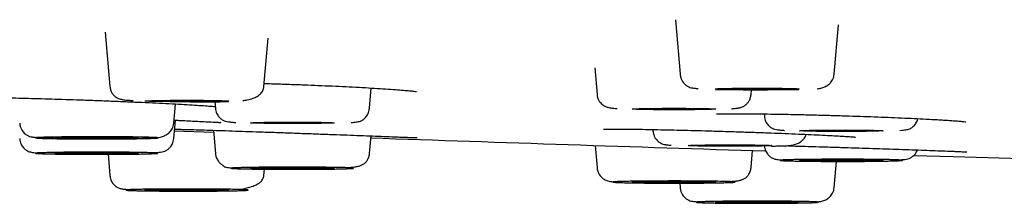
# Model space of a CAD drawing. Header units: millimetres. Extents: x 8 to 1918, y 12 to 2737.
# Tile 102 of 117: x 873.61 to 898.3, y 2654.74 to 2659.33. Entities that reach past the tile are written whole.
import ezdxf

# ---------------------------------------------------------------- set-up
doc = ezdxf.new("R2010")
doc.units = ezdxf.units.MM

msp = doc.modelspace()

# ---------------------------------------------------------------- linework, layer by layer
at = {"color": 7, "linetype": 'Continuous', "lineweight": 30}
for p, q in [((890.049, 2659.335), (890.169, 2657.968)), ((894.032, 2657.968), (894.141, 2659.206)), ((875.748, 2659.024), (875.867, 2657.664)), ((879.731, 2657.664), (879.837, 2658.874)), ((888.026, 2658.126), (888.084, 2657.463)), ((882.377, 2657.116), (882.422, 2657.625)), ((891.947, 2657.463), (891.958, 2657.583)), ((877.469, 2656.741), (877.511, 2657.224)), ((878.499, 2657.282), (878.513, 2657.116)), ((892.275, 2656.975), (892.28, 2656.919)), ((877.469, 2656.356), (877.509, 2656.818)), ((877.486, 2656.554), (878.466, 2656.518)), ((878.462, 2656.566), (878.513, 2655.981)), ((889.483, 2656.585), (889.486, 2656.549)), ((882.377, 2655.981), (882.416, 2656.425)), ((875.82, 2655.972), (875.867, 2655.434)), ((888.035, 2656.186), (888.084, 2655.634)), ((891.947, 2655.634), (891.985, 2656.06)), ((894.032, 2655.13), (894.09, 2655.787)), ((879.731, 2655.434), (879.745, 2655.592)), ((890.159, 2655.242), (890.169, 2655.13))]:
    msp.add_line(p, q, dxfattribs=at)
at = {"color": 7, "linetype": 'Continuous', "lineweight": 30, "flags": 128}
for points in [[(891.051, 2657.603), (891.058, 2657.605), (891.079, 2657.607), (891.114, 2657.609), (891.162, 2657.611), (891.223, 2657.613), (891.296, 2657.615), (891.38, 2657.616), (891.473, 2657.618), (891.576, 2657.619), (891.685, 2657.62), (891.799, 2657.62), (891.918, 2657.621), (892.039, 2657.621), (892.162, 2657.621), (892.283, 2657.621), (892.402, 2657.62), (892.516, 2657.62), (892.626, 2657.619), (892.728, 2657.618), (892.821, 2657.616), (892.905, 2657.615), (892.978, 2657.613), (893.039, 2657.611), (893.087, 2657.609), (893.122, 2657.607), (893.143, 2657.605), (893.151, 2657.603), (893.143, 2657.601), (893.122, 2657.599), (893.087, 2657.597), (893.039, 2657.595), (892.978, 2657.593), (892.905, 2657.591), (892.821, 2657.59), (892.728, 2657.588), (892.626, 2657.587), (892.516, 2657.586), (892.402, 2657.585), (892.283, 2657.585), (892.162, 2657.585), (892.039, 2657.585), (891.918, 2657.585), (891.799, 2657.585), (891.685, 2657.586), (891.576, 2657.587), (891.473, 2657.588), (891.38, 2657.59), (891.296, 2657.591), (891.223, 2657.593), (891.162, 2657.595), (891.114, 2657.597), (891.079, 2657.599), (891.058, 2657.601), (891.051, 2657.603)], [(876.749, 2657.299), (876.756, 2657.301), (876.777, 2657.303), (876.812, 2657.305), (876.86, 2657.307), (876.922, 2657.309), (876.994, 2657.311), (877.078, 2657.312), (877.172, 2657.313), (877.274, 2657.315), (877.383, 2657.316), (877.498, 2657.316), (877.616, 2657.317), (877.738, 2657.317), (877.86, 2657.317), (877.981, 2657.317), (878.1, 2657.316), (878.215, 2657.316), (878.324, 2657.315), (878.426, 2657.313), (878.519, 2657.312), (878.603, 2657.311), (878.676, 2657.309), (878.737, 2657.307), (878.785, 2657.305), (878.82, 2657.303), (878.842, 2657.301), (878.849, 2657.299), (878.842, 2657.297), (878.82, 2657.294), (878.785, 2657.292), (878.737, 2657.29), (878.676, 2657.289), (878.603, 2657.287), (878.519, 2657.285), (878.426, 2657.284), (878.324, 2657.283), (878.215, 2657.282), (878.1, 2657.281), (877.981, 2657.281), (877.86, 2657.28), (877.738, 2657.28), (877.616, 2657.281), (877.498, 2657.281), (877.383, 2657.282), (877.274, 2657.283), (877.172, 2657.284), (877.078, 2657.285), (876.994, 2657.287), (876.922, 2657.289), (876.86, 2657.29), (876.812, 2657.292), (876.777, 2657.294), (876.756, 2657.297), (876.749, 2657.299)], [(888.965, 2657.098), (888.973, 2657.1), (888.994, 2657.103), (889.029, 2657.105), (889.077, 2657.106), (889.138, 2657.108), (889.211, 2657.11), (889.295, 2657.112), (889.388, 2657.113), (889.49, 2657.114), (889.6, 2657.115), (889.714, 2657.116), (889.833, 2657.116), (889.954, 2657.117), (890.077, 2657.117), (890.198, 2657.116), (890.317, 2657.116), (890.431, 2657.115), (890.54, 2657.114), (890.642, 2657.113), (890.736, 2657.112), (890.82, 2657.11), (890.893, 2657.108), (890.954, 2657.106), (891.002, 2657.105), (891.037, 2657.103), (891.058, 2657.1), (891.065, 2657.098), (891.058, 2657.096), (891.037, 2657.094), (891.002, 2657.092), (890.954, 2657.09), (890.893, 2657.088), (890.82, 2657.086), (890.736, 2657.085), (890.642, 2657.084), (890.54, 2657.082), (890.431, 2657.081), (890.317, 2657.081), (890.198, 2657.08), (890.077, 2657.08), (889.954, 2657.08), (889.833, 2657.08), (889.714, 2657.081), (889.6, 2657.081), (889.49, 2657.082), (889.388, 2657.084), (889.295, 2657.085), (889.211, 2657.086), (889.138, 2657.088), (889.077, 2657.09), (889.029, 2657.092), (888.994, 2657.094), (888.973, 2657.096), (888.965, 2657.098)], [(879.395, 2656.751), (879.402, 2656.754), (879.424, 2656.756), (879.459, 2656.758), (879.507, 2656.76), (879.568, 2656.762), (879.641, 2656.763), (879.725, 2656.765), (879.818, 2656.766), (879.92, 2656.767), (880.029, 2656.768), (880.144, 2656.769), (880.263, 2656.769), (880.384, 2656.77), (880.506, 2656.77), (880.628, 2656.769), (880.746, 2656.769), (880.861, 2656.768), (880.97, 2656.767), (881.072, 2656.766), (881.166, 2656.765), (881.25, 2656.763), (881.323, 2656.762), (881.384, 2656.76), (881.432, 2656.758), (881.467, 2656.756), (881.488, 2656.754), (881.495, 2656.751), (881.488, 2656.749), (881.467, 2656.747), (881.432, 2656.745), (881.384, 2656.743), (881.323, 2656.741), (881.25, 2656.74), (881.166, 2656.738), (881.072, 2656.737), (880.97, 2656.736), (880.861, 2656.735), (880.746, 2656.734), (880.628, 2656.733), (880.506, 2656.733), (880.384, 2656.733), (880.263, 2656.733), (880.144, 2656.734), (880.029, 2656.735), (879.92, 2656.736), (879.818, 2656.737), (879.725, 2656.738), (879.641, 2656.74), (879.568, 2656.741), (879.507, 2656.743), (879.459, 2656.745), (879.424, 2656.747), (879.402, 2656.749), (879.395, 2656.751)], [(893.162, 2656.554), (893.169, 2656.556), (893.19, 2656.558), (893.225, 2656.56), (893.274, 2656.562), (893.335, 2656.564), (893.408, 2656.566), (893.491, 2656.567), (893.585, 2656.569), (893.687, 2656.57), (893.796, 2656.571), (893.911, 2656.572), (894.03, 2656.572), (894.151, 2656.572), (894.273, 2656.572), (894.394, 2656.572), (894.513, 2656.572), (894.628, 2656.571), (894.737, 2656.57), (894.839, 2656.569), (894.932, 2656.567), (895.016, 2656.566), (895.089, 2656.564), (895.15, 2656.562), (895.199, 2656.56), (895.234, 2656.558), (895.255, 2656.556), (895.262, 2656.554), (895.255, 2656.552), (895.234, 2656.55), (895.199, 2656.548), (895.15, 2656.546), (895.089, 2656.544), (895.016, 2656.542), (894.932, 2656.541), (894.839, 2656.539), (894.737, 2656.538), (894.628, 2656.537), (894.513, 2656.537), (894.394, 2656.536), (894.273, 2656.536), (894.151, 2656.536), (894.03, 2656.536), (893.911, 2656.537), (893.796, 2656.537), (893.687, 2656.538), (893.585, 2656.539), (893.491, 2656.541), (893.408, 2656.542), (893.335, 2656.544), (893.274, 2656.546), (893.225, 2656.548), (893.19, 2656.55), (893.169, 2656.552), (893.162, 2656.554)], [(874.487, 2656.376), (874.494, 2656.378), (874.515, 2656.38), (874.55, 2656.382), (874.599, 2656.384), (874.66, 2656.386), (874.733, 2656.388), (874.817, 2656.389), (874.91, 2656.391), (875.012, 2656.392), (875.121, 2656.393), (875.236, 2656.394), (875.355, 2656.394), (875.476, 2656.394), (875.598, 2656.394), (875.719, 2656.394), (875.838, 2656.394), (875.953, 2656.393), (876.062, 2656.392), (876.164, 2656.391), (876.258, 2656.389), (876.341, 2656.388), (876.414, 2656.386), (876.475, 2656.384), (876.524, 2656.382), (876.559, 2656.38), (876.58, 2656.378), (876.587, 2656.376), (876.58, 2656.374), (876.559, 2656.372), (876.524, 2656.37), (876.475, 2656.368), (876.414, 2656.366), (876.341, 2656.364), (876.258, 2656.363), (876.164, 2656.361), (876.062, 2656.36), (875.953, 2656.359), (875.838, 2656.359), (875.719, 2656.358), (875.598, 2656.358), (875.476, 2656.358), (875.355, 2656.358), (875.236, 2656.359), (875.121, 2656.359), (875.012, 2656.36), (874.91, 2656.361), (874.817, 2656.363), (874.733, 2656.364), (874.66, 2656.366), (874.599, 2656.368), (874.55, 2656.37), (874.515, 2656.372), (874.494, 2656.374), (874.487, 2656.376)], [(874.487, 2655.991), (874.494, 2655.993), (874.515, 2655.995), (874.55, 2655.997), (874.599, 2655.999), (874.66, 2656.001), (874.733, 2656.003), (874.817, 2656.005), (874.91, 2656.006), (875.012, 2656.007), (875.121, 2656.008), (875.236, 2656.009), (875.355, 2656.009), (875.476, 2656.009), (875.598, 2656.009), (875.719, 2656.009), (875.838, 2656.009), (875.953, 2656.008), (876.062, 2656.007), (876.164, 2656.006), (876.258, 2656.005), (876.341, 2656.003), (876.414, 2656.001), (876.475, 2655.999), (876.524, 2655.997), (876.559, 2655.995), (876.58, 2655.993), (876.587, 2655.991), (876.58, 2655.989), (876.559, 2655.987), (876.524, 2655.985), (876.475, 2655.983), (876.414, 2655.981), (876.341, 2655.979), (876.258, 2655.978), (876.164, 2655.977), (876.062, 2655.975), (875.953, 2655.974), (875.838, 2655.974), (875.719, 2655.973), (875.598, 2655.973), (875.476, 2655.973), (875.355, 2655.973), (875.236, 2655.974), (875.121, 2655.974), (875.012, 2655.975), (874.91, 2655.977), (874.817, 2655.978), (874.733, 2655.979), (874.66, 2655.981), (874.599, 2655.983), (874.55, 2655.985), (874.515, 2655.987), (874.494, 2655.989), (874.487, 2655.991)], [(890.368, 2656.184), (890.375, 2656.186), (890.396, 2656.188), (890.431, 2656.19), (890.479, 2656.192), (890.541, 2656.194), (890.613, 2656.195), (890.697, 2656.197), (890.791, 2656.198), (890.893, 2656.2), (891.002, 2656.201), (891.117, 2656.201), (891.235, 2656.202), (891.357, 2656.202), (891.479, 2656.202), (891.6, 2656.202), (891.719, 2656.201), (891.834, 2656.201), (891.943, 2656.2), (892.045, 2656.198), (892.138, 2656.197), (892.222, 2656.195), (892.295, 2656.194), (892.356, 2656.192), (892.404, 2656.19), (892.439, 2656.188), (892.461, 2656.186), (892.468, 2656.184), (892.461, 2656.182), (892.439, 2656.179), (892.404, 2656.177), (892.356, 2656.175), (892.295, 2656.174), (892.222, 2656.172), (892.138, 2656.17), (892.045, 2656.169), (891.943, 2656.168), (891.834, 2656.167), (891.719, 2656.166), (891.6, 2656.166), (891.479, 2656.165), (891.357, 2656.165), (891.235, 2656.166), (891.117, 2656.166), (891.002, 2656.167), (890.893, 2656.168), (890.791, 2656.169), (890.697, 2656.17), (890.613, 2656.172), (890.541, 2656.174), (890.479, 2656.175), (890.431, 2656.177), (890.396, 2656.179), (890.375, 2656.182), (890.368, 2656.184)], [(893.162, 2655.813), (893.169, 2655.815), (893.19, 2655.818), (893.225, 2655.82), (893.274, 2655.822), (893.335, 2655.823), (893.408, 2655.825), (893.491, 2655.827), (893.585, 2655.828), (893.687, 2655.829), (893.796, 2655.83), (893.911, 2655.831), (894.03, 2655.831), (894.151, 2655.832), (894.273, 2655.832), (894.394, 2655.831), (894.513, 2655.831), (894.628, 2655.83), (894.737, 2655.829), (894.839, 2655.828), (894.932, 2655.827), (895.016, 2655.825), (895.089, 2655.823), (895.15, 2655.822), (895.199, 2655.82), (895.234, 2655.818), (895.255, 2655.815), (895.262, 2655.813), (895.255, 2655.811), (895.234, 2655.809), (895.199, 2655.807), (895.15, 2655.805), (895.089, 2655.803), (895.016, 2655.802), (894.932, 2655.8), (894.839, 2655.799), (894.737, 2655.797), (894.628, 2655.796), (894.513, 2655.796), (894.394, 2655.795), (894.273, 2655.795), (894.151, 2655.795), (894.03, 2655.795), (893.911, 2655.796), (893.796, 2655.796), (893.687, 2655.797), (893.585, 2655.799), (893.491, 2655.8), (893.408, 2655.802), (893.335, 2655.803), (893.274, 2655.805), (893.225, 2655.807), (893.19, 2655.809), (893.169, 2655.811), (893.162, 2655.813)], [(896.031, 2655.936), (897.014, 2655.907), (900.475, 2655.808)], [(879.395, 2655.616), (879.402, 2655.618), (879.424, 2655.62), (879.459, 2655.622), (879.507, 2655.624), (879.568, 2655.626), (879.641, 2655.628), (879.725, 2655.629), (879.818, 2655.631), (879.92, 2655.632), (880.029, 2655.633), (880.144, 2655.633), (880.263, 2655.634), (880.384, 2655.634), (880.506, 2655.634), (880.628, 2655.634), (880.746, 2655.633), (880.861, 2655.633), (880.97, 2655.632), (881.072, 2655.631), (881.166, 2655.629), (881.25, 2655.628), (881.323, 2655.626), (881.384, 2655.624), (881.432, 2655.622), (881.467, 2655.62), (881.488, 2655.618), (881.495, 2655.616), (881.488, 2655.614), (881.467, 2655.612), (881.432, 2655.61), (881.384, 2655.608), (881.323, 2655.606), (881.25, 2655.604), (881.166, 2655.603), (881.072, 2655.601), (880.97, 2655.6), (880.861, 2655.599), (880.746, 2655.598), (880.628, 2655.598), (880.506, 2655.598), (880.384, 2655.598), (880.263, 2655.598), (880.144, 2655.598), (880.029, 2655.599), (879.92, 2655.6), (879.818, 2655.601), (879.725, 2655.603), (879.641, 2655.604), (879.568, 2655.606), (879.507, 2655.608), (879.459, 2655.61), (879.424, 2655.612), (879.402, 2655.614), (879.395, 2655.616)], [(888.965, 2655.269), (888.973, 2655.271), (888.994, 2655.273), (889.029, 2655.275), (889.077, 2655.277), (889.138, 2655.279), (889.211, 2655.281), (889.295, 2655.282), (889.388, 2655.284), (889.49, 2655.285), (889.6, 2655.286), (889.714, 2655.287), (889.833, 2655.287), (889.954, 2655.287), (890.077, 2655.287), (890.198, 2655.287), (890.317, 2655.287), (890.431, 2655.286), (890.54, 2655.285), (890.642, 2655.284), (890.736, 2655.282), (890.82, 2655.281), (890.893, 2655.279), (890.954, 2655.277), (891.002, 2655.275), (891.037, 2655.273), (891.058, 2655.271), (891.065, 2655.269), (891.058, 2655.267), (891.037, 2655.265), (891.002, 2655.263), (890.954, 2655.261), (890.893, 2655.259), (890.82, 2655.257), (890.736, 2655.256), (890.642, 2655.254), (890.54, 2655.253), (890.431, 2655.252), (890.317, 2655.252), (890.198, 2655.251), (890.077, 2655.251), (889.954, 2655.251), (889.833, 2655.251), (889.714, 2655.252), (889.6, 2655.252), (889.49, 2655.253), (889.388, 2655.254), (889.295, 2655.256), (889.211, 2655.257), (889.138, 2655.259), (889.077, 2655.261), (889.029, 2655.263), (888.994, 2655.265), (888.973, 2655.267), (888.965, 2655.269)], [(876.749, 2655.069), (876.756, 2655.071), (876.777, 2655.073), (876.812, 2655.075), (876.86, 2655.077), (876.922, 2655.079), (876.994, 2655.08), (877.078, 2655.082), (877.172, 2655.083), (877.274, 2655.085), (877.383, 2655.085), (877.498, 2655.086), (877.616, 2655.087), (877.738, 2655.087), (877.86, 2655.087), (877.981, 2655.087), (878.1, 2655.086), (878.215, 2655.085), (878.324, 2655.085), (878.426, 2655.083), (878.519, 2655.082), (878.603, 2655.08), (878.676, 2655.079), (878.737, 2655.077), (878.785, 2655.075), (878.82, 2655.073), (878.842, 2655.071), (878.849, 2655.069), (878.842, 2655.067), (878.82, 2655.064), (878.785, 2655.062), (878.737, 2655.06), (878.676, 2655.059), (878.603, 2655.057), (878.519, 2655.055), (878.426, 2655.054), (878.324, 2655.053), (878.215, 2655.052), (878.1, 2655.051), (877.981, 2655.051), (877.86, 2655.05), (877.738, 2655.05), (877.616, 2655.051), (877.498, 2655.051), (877.383, 2655.052), (877.274, 2655.053), (877.172, 2655.054), (877.078, 2655.055), (876.994, 2655.057), (876.922, 2655.059), (876.86, 2655.06), (876.812, 2655.062), (876.777, 2655.064), (876.756, 2655.067), (876.749, 2655.069)], [(891.051, 2654.764), (891.058, 2654.767), (891.079, 2654.769), (891.114, 2654.771), (891.162, 2654.773), (891.223, 2654.775), (891.296, 2654.776), (891.38, 2654.778), (891.473, 2654.779), (891.576, 2654.78), (891.685, 2654.781), (891.799, 2654.782), (891.918, 2654.783), (892.039, 2654.783), (892.162, 2654.783), (892.283, 2654.783), (892.402, 2654.782), (892.516, 2654.781), (892.626, 2654.78), (892.728, 2654.779), (892.821, 2654.778), (892.905, 2654.776), (892.978, 2654.775), (893.039, 2654.773), (893.087, 2654.771), (893.122, 2654.769), (893.143, 2654.767), (893.151, 2654.764), (893.143, 2654.762), (893.122, 2654.76), (893.087, 2654.758), (893.039, 2654.756), (892.978, 2654.754), (892.905, 2654.753), (892.821, 2654.751), (892.728, 2654.75), (892.626, 2654.749), (892.516, 2654.748), (892.402, 2654.747), (892.283, 2654.746), (892.162, 2654.746), (892.039, 2654.746), (891.918, 2654.746), (891.799, 2654.747), (891.685, 2654.748), (891.576, 2654.749), (891.473, 2654.75), (891.38, 2654.751), (891.296, 2654.753), (891.223, 2654.754), (891.162, 2654.756), (891.114, 2654.758), (891.079, 2654.76), (891.058, 2654.762), (891.051, 2654.764)]]:
    msp.add_lwpolyline(points, dxfattribs=at)
at = {"color": 7, "linetype": 'Continuous', "lineweight": 30}
msp.add_arc((973.418, 5260.454), 2605.667, 267.998471, 268.216258, dxfattribs=at)
for points, knots in [([(890.169, 2657.968), (890.173, 2657.941), (890.18, 2657.888), (890.209, 2657.82), (890.244, 2657.764), (890.294, 2657.708), (890.359, 2657.661), (890.426, 2657.634), (890.479, 2657.626), (890.55, 2657.615), (890.604, 2657.611), (890.622, 2657.61)], [0, 0, 0, 0, 0.080029, 0.153606, 0.221757, 0.285676, 0.406059, 0.528176, 0.708391, 0.901182, 1, 1, 1, 1]), ([(893.608, 2657.608), (893.646, 2657.613), (893.716, 2657.623), (893.823, 2657.663), (893.92, 2657.727), (893.986, 2657.81), (894.022, 2657.894), (894.029, 2657.943), (894.032, 2657.968)], [0, 0, 0, 0, 0.220449, 0.405131, 0.594896, 0.792415, 0.89492, 1, 1, 1, 1]), ([(879.737, 2657.739), (879.857, 2657.735), (880.098, 2657.728), (880.463, 2657.715), (880.826, 2657.702), (881.183, 2657.687), (881.535, 2657.671), (881.875, 2657.655), (882.201, 2657.638), (882.507, 2657.62), (882.787, 2657.602), (883.033, 2657.585), (883.235, 2657.569), (883.39, 2657.555), (883.493, 2657.545), (883.553, 2657.536), (883.555, 2657.537), (883.556, 2657.538)], [0, 0, 0, 0, 0.069616, 0.139511, 0.207893, 0.276705, 0.346322, 0.416854, 0.488271, 0.56048, 0.633363, 0.706303, 0.777569, 0.847065, 0.91482, 0.980792, 1, 1, 1, 1]), ([(875.867, 2657.664), (875.871, 2657.634), (875.881, 2657.575), (875.916, 2657.501), (875.959, 2657.444), (876.016, 2657.395), (876.09, 2657.358), (876.187, 2657.333), (876.299, 2657.321), (876.389, 2657.315), (876.443, 2657.312), (876.451, 2657.311)], [0, 0, 0, 0, 0.070005, 0.142076, 0.221638, 0.312183, 0.453255, 0.620039, 0.814472, 0.972167, 1, 1, 1, 1]), ([(879.198, 2657.31), (879.236, 2657.314), (879.33, 2657.326), (879.451, 2657.36), (879.563, 2657.412), (879.646, 2657.476), (879.71, 2657.559), (879.724, 2657.629), (879.731, 2657.664)], [0, 0, 0, 0, 0.141696, 0.350376, 0.509331, 0.670726, 0.834455, 1, 1, 1, 1]), ([(888.084, 2657.463), (888.088, 2657.436), (888.096, 2657.383), (888.127, 2657.315), (888.166, 2657.26), (888.223, 2657.204), (888.299, 2657.159), (888.389, 2657.131), (888.473, 2657.119), (888.554, 2657.112), (888.591, 2657.108)], [0, 0, 0, 0, 0.093181, 0.18164, 0.265613, 0.345462, 0.494843, 0.636194, 0.829353, 1, 1, 1, 1]), ([(891.057, 2657.591), (891.1, 2657.59), (891.195, 2657.588), (891.362, 2657.586), (891.55, 2657.584), (891.749, 2657.583), (891.953, 2657.582), (892.156, 2657.582), (892.356, 2657.583), (892.548, 2657.584), (892.731, 2657.585), (892.902, 2657.586), (893.04, 2657.588), (893.115, 2657.589), (893.142, 2657.59)], [0, 0, 0, 0, 0.073243, 0.160841, 0.252021, 0.344301, 0.435226, 0.524802, 0.613037, 0.699937, 0.785508, 0.869755, 0.952684, 1, 1, 1, 1]), ([(891.457, 2657.107), (891.459, 2657.107), (891.504, 2657.11), (891.57, 2657.117), (891.651, 2657.127), (891.725, 2657.149), (891.791, 2657.183), (891.848, 2657.232), (891.894, 2657.292), (891.932, 2657.37), (891.942, 2657.432), (891.947, 2657.463)], [0, 0, 0, 0, 0.008694, 0.197195, 0.370179, 0.521497, 0.654079, 0.744211, 0.829362, 0.913179, 1, 1, 1, 1]), ([(872.371, 2657.384), (872.371, 2657.384), (872.366, 2657.383), (872.379, 2657.384), (872.395, 2657.383), (872.447, 2657.384), (872.534, 2657.385), (872.643, 2657.385), (872.761, 2657.385), (872.927, 2657.384), (873.147, 2657.382), (873.427, 2657.377), (873.734, 2657.37), (874.061, 2657.362), (874.404, 2657.352), (874.756, 2657.341), (875.117, 2657.329), (875.483, 2657.316), (875.854, 2657.301), (876.224, 2657.286), (876.588, 2657.27), (876.941, 2657.254), (877.278, 2657.237), (877.592, 2657.22), (877.873, 2657.204), (878.114, 2657.19), (878.314, 2657.176), (878.44, 2657.167), (878.496, 2657.163), (878.509, 2657.161)], [0, 0, 0, 0, 0.0004179, 0.0151771, 0.0308565, 0.0649711, 0.1027988, 0.1300971, 0.1590566, 0.1894259, 0.2350235, 0.2803408, 0.3250714, 0.3692357, 0.4128605, 0.455949, 0.498636, 0.5415903, 0.584963, 0.6288383, 0.6732095, 0.718024, 0.7632093, 0.8086486, 0.8536766, 0.8981428, 0.942091, 0.985517, 1, 1, 1, 1]), ([(877.878, 2657.281), (877.914, 2657.28), (878.013, 2657.28), (878.172, 2657.28), (878.371, 2657.28), (878.578, 2657.282), (878.738, 2657.283), (878.821, 2657.286), (878.84, 2657.286)], [0, 0, 0, 0, 0.103375, 0.282249, 0.460255, 0.696335, 0.931172, 1, 1, 1, 1]), ([(878.513, 2657.116), (878.516, 2657.094), (878.522, 2657.051), (878.55, 2656.973), (878.601, 2656.895), (878.67, 2656.835), (878.739, 2656.8), (878.807, 2656.782), (878.88, 2656.774), (878.956, 2656.766), (879.012, 2656.763), (879.029, 2656.762)], [0, 0, 0, 0, 0.058018, 0.113499, 0.221492, 0.334263, 0.459416, 0.602644, 0.763764, 0.928768, 1, 1, 1, 1]), ([(881.917, 2656.759), (881.941, 2656.761), (881.991, 2656.765), (882.053, 2656.773), (882.104, 2656.782), (882.149, 2656.794), (882.211, 2656.825), (882.282, 2656.885), (882.336, 2656.964), (882.367, 2657.045), (882.374, 2657.092), (882.377, 2657.116)], [0, 0, 0, 0, 0.13115, 0.271685, 0.403573, 0.524665, 0.635806, 0.746171, 0.86477, 0.929941, 1, 1, 1, 1]), ([(891.083, 2656.976), (891.083, 2656.976), (891.085, 2656.974), (891.105, 2656.975), (891.134, 2656.975), (891.188, 2656.976), (891.283, 2656.978), (891.423, 2656.979), (891.575, 2656.979), (891.728, 2656.979), (891.932, 2656.979), (892.194, 2656.977), (892.518, 2656.972), (892.862, 2656.967), (893.221, 2656.959), (893.587, 2656.95), (893.955, 2656.94), (894.32, 2656.929), (894.681, 2656.917), (895.038, 2656.905), (895.386, 2656.891), (895.724, 2656.877), (896.044, 2656.862), (896.344, 2656.847), (896.587, 2656.834), (896.778, 2656.822), (896.922, 2656.813), (897.063, 2656.803), (897.191, 2656.793), (897.282, 2656.785), (897.335, 2656.778), (897.333, 2656.78), (897.333, 2656.781)], [0, 0, 0, 0, 0.01091, 0.027464, 0.044651, 0.062304, 0.09896, 0.137457, 0.164162, 0.191693, 0.220052, 0.263335, 0.306243, 0.348696, 0.390432, 0.431496, 0.471909, 0.511675, 0.550941, 0.590491, 0.630503, 0.671041, 0.712089, 0.753595, 0.795489, 0.82353, 0.851062, 0.877977, 0.917203, 0.955085, 0.991604, 1, 1, 1, 1]), ([(873.605, 2656.741), (873.609, 2656.714), (873.617, 2656.662), (873.646, 2656.593), (873.681, 2656.538), (873.731, 2656.481), (873.796, 2656.435), (873.862, 2656.408), (873.915, 2656.399), (874.004, 2656.387), (874.115, 2656.378), (874.256, 2656.371), (874.383, 2656.367), (874.47, 2656.365), (874.494, 2656.364)], [0, 0, 0, 0, 0.048904, 0.093865, 0.13551, 0.17457, 0.248133, 0.322756, 0.432882, 0.550691, 0.675928, 0.808703, 0.949189, 1, 1, 1, 1]), ([(876.579, 2656.363), (876.599, 2656.363), (876.667, 2656.364), (876.781, 2656.367), (876.908, 2656.369), (877.028, 2656.376), (877.149, 2656.395), (877.259, 2656.436), (877.356, 2656.5), (877.422, 2656.583), (877.458, 2656.668), (877.465, 2656.716), (877.469, 2656.741)], [0, 0, 0, 0, 0.047534, 0.158825, 0.304347, 0.443203, 0.576451, 0.676793, 0.779897, 0.887214, 0.942907, 1, 1, 1, 1]), ([(877.476, 2656.82), (877.517, 2656.818), (877.63, 2656.813), (877.801, 2656.805), (877.988, 2656.795), (878.16, 2656.787), (878.301, 2656.78), (878.414, 2656.774), (878.502, 2656.769), (878.573, 2656.765), (878.622, 2656.763), (878.646, 2656.762), (878.646, 2656.765), (878.645, 2656.766)], [0, 0, 0, 0, 0.061634, 0.170394, 0.282585, 0.398182, 0.517144, 0.608568, 0.701859, 0.797033, 0.888888, 0.967339, 1, 1, 1, 1]), ([(892.28, 2656.919), (892.283, 2656.896), (892.289, 2656.851), (892.312, 2656.79), (892.34, 2656.738), (892.384, 2656.681), (892.445, 2656.631), (892.516, 2656.598), (892.583, 2656.583), (892.66, 2656.574), (892.731, 2656.567), (892.779, 2656.564), (892.788, 2656.564)], [0, 0, 0, 0, 0.061218, 0.119532, 0.176329, 0.23298, 0.350488, 0.48104, 0.631104, 0.796479, 0.96479, 1, 1, 1, 1]), ([(895.68, 2656.562), (895.682, 2656.562), (895.715, 2656.564), (895.763, 2656.569), (895.828, 2656.577), (895.874, 2656.585), (895.924, 2656.601), (895.986, 2656.634), (896.055, 2656.695), (896.104, 2656.773), (896.129, 2656.831), (896.133, 2656.855), (896.133, 2656.858)], [0, 0, 0, 0, 0.012336, 0.167246, 0.313438, 0.450842, 0.575593, 0.690988, 0.805297, 0.926719, 0.992738, 1, 1, 1, 1]), ([(877.49, 2656.595), (877.521, 2656.594), (877.591, 2656.592), (877.746, 2656.588), (877.956, 2656.582), (878.227, 2656.574), (878.524, 2656.564), (878.843, 2656.554), (879.181, 2656.542), (879.533, 2656.53), (879.895, 2656.518), (880.265, 2656.505), (880.638, 2656.491), (881.011, 2656.478), (881.376, 2656.464), (881.731, 2656.451), (882.068, 2656.438), (882.387, 2656.426), (882.681, 2656.414), (882.916, 2656.405), (883.098, 2656.398), (883.237, 2656.393), (883.345, 2656.389), (883.428, 2656.387), (883.489, 2656.385), (883.534, 2656.385), (883.567, 2656.384), (883.57, 2656.387), (883.572, 2656.388)], [0, 0, 0, 0, 0.026355, 0.05797, 0.105072, 0.151606, 0.197576, 0.242995, 0.287909, 0.332417, 0.376712, 0.421251, 0.466003, 0.510905, 0.555914, 0.601042, 0.64637, 0.692049, 0.738545, 0.785886, 0.817918, 0.850318, 0.883104, 0.907907, 0.932802, 0.957794, 0.982257, 1, 1, 1, 1]), ([(888.247, 2656.598), (888.248, 2656.597), (888.251, 2656.597), (888.27, 2656.596), (888.318, 2656.596), (888.405, 2656.597), (888.513, 2656.597), (888.63, 2656.597), (888.794, 2656.596), (889.012, 2656.593), (889.29, 2656.589), (889.596, 2656.583), (889.922, 2656.576), (890.263, 2656.568), (890.615, 2656.559), (890.975, 2656.549), (891.341, 2656.538), (891.712, 2656.526), (892.082, 2656.513), (892.447, 2656.5), (892.802, 2656.486), (893.141, 2656.472), (893.456, 2656.459), (893.74, 2656.445), (893.985, 2656.433), (894.191, 2656.422), (894.33, 2656.413), (894.42, 2656.407), (894.476, 2656.403), (894.523, 2656.399), (894.554, 2656.396), (894.568, 2656.395), (894.567, 2656.396), (894.566, 2656.397)], [0, 0, 0, 0, 0.013791, 0.028393, 0.060022, 0.094916, 0.120008, 0.14656, 0.174337, 0.216017, 0.257437, 0.298318, 0.338679, 0.378545, 0.417921, 0.456932, 0.496191, 0.535834, 0.575936, 0.616491, 0.657451, 0.698751, 0.740284, 0.781448, 0.822116, 0.862339, 0.902125, 0.921859, 0.941478, 0.960981, 0.979448, 0.995412, 1, 1, 1, 1]), ([(889.486, 2656.549), (889.49, 2656.522), (889.498, 2656.469), (889.527, 2656.401), (889.562, 2656.345), (889.612, 2656.289), (889.676, 2656.242), (889.743, 2656.215), (889.796, 2656.207), (889.867, 2656.196), (889.921, 2656.192), (889.94, 2656.191)], [0, 0, 0, 0, 0.079972, 0.153496, 0.221599, 0.285472, 0.405769, 0.527799, 0.707886, 0.900539, 1, 1, 1, 1]), ([(892.46, 2656.171), (892.48, 2656.171), (892.547, 2656.172), (892.661, 2656.174), (892.788, 2656.177), (892.909, 2656.183), (893.029, 2656.203), (893.14, 2656.243), (893.236, 2656.308), (893.302, 2656.386), (893.324, 2656.446), (893.331, 2656.464)], [0, 0, 0, 0, 0.050976, 0.170326, 0.326387, 0.475298, 0.618196, 0.725804, 0.836375, 0.951463, 1, 1, 1, 1]), ([(873.605, 2656.356), (873.609, 2656.332), (873.615, 2656.285), (873.646, 2656.204), (873.7, 2656.125), (873.771, 2656.065), (873.834, 2656.034), (873.878, 2656.022), (873.929, 2656.013), (873.992, 2656.005), (874.041, 2656.001), (874.066, 2655.999)], [0, 0, 0, 0, 0.069988, 0.135093, 0.253572, 0.363825, 0.474853, 0.595822, 0.727576, 0.867968, 1, 1, 1, 1]), ([(877.071, 2656.376), (877.069, 2656.375), (877.067, 2656.374), (877.046, 2656.371), (877.012, 2656.369), (876.964, 2656.366), (876.9, 2656.364), (876.821, 2656.361), (876.729, 2656.359), (876.623, 2656.357), (876.507, 2656.355), (876.395, 2656.354), (876.291, 2656.353), (876.198, 2656.352), (876.075, 2656.351), (875.92, 2656.35), (875.73, 2656.35), (875.553, 2656.349), (875.393, 2656.349), (875.25, 2656.35), (875.109, 2656.35), (874.968, 2656.351), (874.829, 2656.352), (874.694, 2656.354), (874.568, 2656.355), (874.451, 2656.357), (874.346, 2656.359), (874.263, 2656.361), (874.2, 2656.363), (874.152, 2656.365), (874.099, 2656.367), (874.048, 2656.369), (874.012, 2656.373), (874.001, 2656.376), (874.008, 2656.379), (874.028, 2656.381), (874.062, 2656.384), (874.111, 2656.386), (874.174, 2656.389), (874.253, 2656.391), (874.345, 2656.393), (874.451, 2656.395), (874.567, 2656.397), (874.679, 2656.398), (874.783, 2656.399), (874.876, 2656.4), (874.999, 2656.401), (875.155, 2656.402), (875.344, 2656.403), (875.521, 2656.403), (875.682, 2656.403), (875.825, 2656.402), (875.965, 2656.402), (876.106, 2656.401), (876.245, 2656.4), (876.381, 2656.399), (876.507, 2656.397), (876.623, 2656.395), (876.729, 2656.393), (876.811, 2656.391), (876.874, 2656.389), (876.922, 2656.388), (876.988, 2656.385), (877.055, 2656.381), (877.066, 2656.378), (877.071, 2656.376)], [0, 0, 0, 0, 0.015057, 0.029987, 0.044923, 0.060001, 0.076318, 0.092478, 0.108651, 0.12501, 0.141328, 0.157488, 0.16826, 0.17909, 0.190028, 0.210052, 0.229939, 0.250012, 0.265059, 0.279985, 0.294925, 0.310013, 0.326331, 0.34249, 0.358664, 0.375023, 0.39134, 0.4075, 0.418273, 0.429103, 0.44004, 0.460064, 0.479952, 0.500024, 0.515071, 0.529997, 0.544937, 0.560025, 0.576343, 0.592503, 0.608676, 0.625035, 0.641353, 0.657512, 0.668285, 0.679115, 0.690053, 0.710076, 0.729964, 0.750037, 0.765084, 0.78001, 0.79495, 0.810038, 0.826356, 0.842515, 0.858688, 0.875048, 0.891365, 0.907525, 0.918298, 0.929128, 0.940065, 0.970019, 1, 1, 1, 1]), ([(876.953, 2656.001), (876.97, 2656.002), (877.026, 2656.006), (877.103, 2656.014), (877.175, 2656.022), (877.244, 2656.04), (877.312, 2656.075), (877.382, 2656.134), (877.432, 2656.213), (877.46, 2656.291), (877.466, 2656.334), (877.469, 2656.356)], [0, 0, 0, 0, 0.072212, 0.237042, 0.397992, 0.541068, 0.66609, 0.778741, 0.88662, 0.942043, 1, 1, 1, 1]), ([(877.032, 2655.997), (877.042, 2655.996), (877.061, 2655.995), (877.072, 2655.992), (877.07, 2655.99), (877.055, 2655.987), (877.024, 2655.984), (876.977, 2655.982), (876.915, 2655.979), (876.838, 2655.977), (876.748, 2655.975), (876.657, 2655.973), (876.57, 2655.971), (876.49, 2655.97), (876.382, 2655.969), (876.242, 2655.967), (876.065, 2655.966), (875.895, 2655.965), (875.736, 2655.965), (875.593, 2655.964), (875.448, 2655.964), (875.3, 2655.965), (875.15, 2655.965), (875.001, 2655.966), (874.857, 2655.967), (874.72, 2655.969), (874.591, 2655.97), (874.486, 2655.972), (874.402, 2655.973), (874.334, 2655.975), (874.254, 2655.976), (874.17, 2655.979), (874.093, 2655.982), (874.043, 2655.985), (874.014, 2655.988), (874.002, 2655.99), (874.004, 2655.993), (874.02, 2655.995), (874.05, 2655.998), (874.097, 2656.001), (874.16, 2656.003), (874.236, 2656.005), (874.326, 2656.008), (874.417, 2656.01), (874.504, 2656.011), (874.584, 2656.012), (874.692, 2656.014), (874.833, 2656.015), (875.01, 2656.016), (875.18, 2656.017), (875.338, 2656.018), (875.482, 2656.018), (875.626, 2656.018), (875.774, 2656.018), (875.924, 2656.017), (876.074, 2656.016), (876.217, 2656.015), (876.354, 2656.014), (876.483, 2656.012), (876.588, 2656.011), (876.673, 2656.009), (876.74, 2656.008), (876.839, 2656.005), (876.953, 2656.002), (877.006, 2655.999), (877.032, 2655.997)], [0, 0, 0, 0, 0.015057, 0.029987, 0.044923, 0.060001, 0.076318, 0.092478, 0.108651, 0.12501, 0.141328, 0.157488, 0.16826, 0.17909, 0.190028, 0.210052, 0.229939, 0.250012, 0.265059, 0.279985, 0.294925, 0.310013, 0.326331, 0.34249, 0.358664, 0.375023, 0.39134, 0.4075, 0.418273, 0.429103, 0.44004, 0.460064, 0.479952, 0.500024, 0.515071, 0.529997, 0.544937, 0.560025, 0.576343, 0.592503, 0.608676, 0.625035, 0.641353, 0.657512, 0.668285, 0.679115, 0.690053, 0.710076, 0.729964, 0.750037, 0.765084, 0.78001, 0.79495, 0.810038, 0.826356, 0.842515, 0.858688, 0.875048, 0.891365, 0.907525, 0.918298, 0.929128, 0.940065, 0.970019, 1, 1, 1, 1]), ([(874.496, 2655.98), (874.521, 2655.98), (874.598, 2655.978), (874.748, 2655.975), (874.942, 2655.973), (875.155, 2655.972), (875.379, 2655.971), (875.606, 2655.971), (875.827, 2655.972), (876.04, 2655.974), (876.24, 2655.977), (876.421, 2655.98), (876.527, 2655.983), (876.576, 2655.984)], [0, 0, 0, 0, 0.0433014, 0.1345814, 0.2301999, 0.3302505, 0.4330439, 0.5340494, 0.6331248, 0.7303583, 0.8258315, 0.9196201, 1, 1, 1, 1]), ([(878.513, 2655.981), (878.516, 2655.96), (878.522, 2655.921), (878.546, 2655.854), (878.586, 2655.787), (878.635, 2655.736), (878.67, 2655.707), (878.69, 2655.693), (878.704, 2655.683), (878.712, 2655.678), (878.717, 2655.674), (878.723, 2655.67), (878.724, 2655.668), (878.729, 2655.664), (878.736, 2655.657), (878.752, 2655.648), (878.784, 2655.638), (878.841, 2655.631), (878.901, 2655.626), (878.947, 2655.623), (878.96, 2655.623)], [0, 0, 0, 0, 0.056993, 0.108003, 0.192098, 0.253376, 0.275991, 0.293683, 0.307151, 0.312749, 0.317945, 0.323107, 0.341249, 0.362065, 0.399712, 0.503972, 0.637352, 0.799588, 0.940116, 1, 1, 1, 1]), ([(881.851, 2655.634), (881.859, 2655.635), (881.914, 2655.638), (881.995, 2655.646), (882.093, 2655.663), (882.17, 2655.687), (882.234, 2655.72), (882.286, 2655.763), (882.329, 2655.82), (882.357, 2655.882), (882.372, 2655.937), (882.375, 2655.966), (882.377, 2655.981)], [0, 0, 0, 0, 0.0314924, 0.2147341, 0.3780416, 0.5220322, 0.6473075, 0.7547714, 0.8462499, 0.925555, 0.9628694, 1, 1, 1, 1]), ([(892.28, 2656.178), (892.283, 2656.155), (892.289, 2656.11), (892.318, 2656.032), (892.369, 2655.954), (892.437, 2655.894), (892.5, 2655.86), (892.549, 2655.844), (892.596, 2655.837), (892.661, 2655.828), (892.709, 2655.823), (892.742, 2655.821), (892.744, 2655.821)], [0, 0, 0, 0, 0.066279, 0.128333, 0.242466, 0.349912, 0.458379, 0.57564, 0.704794, 0.842209, 0.987819, 1, 1, 1, 1]), ([(892.886, 2656.176), (892.965, 2656.174), (893.157, 2656.169), (893.477, 2656.16), (893.837, 2656.149), (894.2, 2656.139), (894.559, 2656.127), (894.912, 2656.116), (895.255, 2656.105), (895.588, 2656.094), (895.91, 2656.082), (896.217, 2656.071), (896.504, 2656.06), (896.764, 2656.05), (896.952, 2656.042), (897.083, 2656.037), (897.17, 2656.033), (897.243, 2656.029), (897.304, 2656.026), (897.344, 2656.025), (897.363, 2656.024), (897.362, 2656.026), (897.361, 2656.027)], [0, 0, 0, 0, 0.043232, 0.104064, 0.164485, 0.224536, 0.284174, 0.343318, 0.401889, 0.460803, 0.521375, 0.583673, 0.647774, 0.7137, 0.78145, 0.816027, 0.851067, 0.886427, 0.919331, 0.957704, 0.989668, 1, 1, 1, 1]), ([(895.709, 2655.829), (895.727, 2655.83), (895.779, 2655.835), (895.84, 2655.842), (895.908, 2655.858), (895.978, 2655.891), (896.04, 2655.941), (896.083, 2655.998), (896.107, 2656.038), (896.116, 2656.066), (896.119, 2656.075)], [0, 0, 0, 0, 0.111988, 0.321468, 0.511552, 0.676923, 0.825769, 0.897529, 0.969473, 1, 1, 1, 1]), ([(895.693, 2655.82), (895.704, 2655.819), (895.727, 2655.818), (895.744, 2655.815), (895.747, 2655.813), (895.737, 2655.81), (895.712, 2655.808), (895.671, 2655.805), (895.614, 2655.802), (895.542, 2655.8), (895.457, 2655.798), (895.37, 2655.796), (895.286, 2655.794), (895.209, 2655.793), (895.104, 2655.791), (894.967, 2655.79), (894.793, 2655.788), (894.625, 2655.787), (894.468, 2655.787), (894.325, 2655.787), (894.18, 2655.786), (894.031, 2655.787), (893.881, 2655.787), (893.73, 2655.788), (893.584, 2655.789), (893.444, 2655.79), (893.312, 2655.792), (893.203, 2655.793), (893.116, 2655.795), (893.045, 2655.796), (892.962, 2655.798), (892.872, 2655.8), (892.788, 2655.803), (892.732, 2655.806), (892.697, 2655.809), (892.68, 2655.811), (892.676, 2655.814), (892.687, 2655.816), (892.712, 2655.819), (892.753, 2655.822), (892.81, 2655.824), (892.882, 2655.827), (892.967, 2655.829), (893.054, 2655.831), (893.137, 2655.832), (893.215, 2655.834), (893.32, 2655.835), (893.457, 2655.837), (893.631, 2655.838), (893.799, 2655.839), (893.956, 2655.84), (894.099, 2655.84), (894.244, 2655.84), (894.392, 2655.84), (894.543, 2655.839), (894.694, 2655.839), (894.84, 2655.838), (894.98, 2655.837), (895.112, 2655.835), (895.22, 2655.833), (895.308, 2655.832), (895.379, 2655.831), (895.482, 2655.828), (895.604, 2655.825), (895.663, 2655.822), (895.693, 2655.82)], [0, 0, 0, 0, 0.015057, 0.029987, 0.044923, 0.060001, 0.076318, 0.092478, 0.108651, 0.12501, 0.141328, 0.157488, 0.16826, 0.17909, 0.190028, 0.210052, 0.229939, 0.250012, 0.265059, 0.279985, 0.294925, 0.310013, 0.326331, 0.34249, 0.358664, 0.375023, 0.39134, 0.4075, 0.418273, 0.429103, 0.44004, 0.460064, 0.479952, 0.500024, 0.515071, 0.529997, 0.544937, 0.560025, 0.576343, 0.592503, 0.608676, 0.625035, 0.641353, 0.657512, 0.668285, 0.679115, 0.690053, 0.710076, 0.729964, 0.750037, 0.765084, 0.78001, 0.79495, 0.810038, 0.826356, 0.842515, 0.858688, 0.875048, 0.891365, 0.907525, 0.918298, 0.929128, 0.940065, 0.970019, 1, 1, 1, 1]), ([(881.827, 2655.628), (881.847, 2655.627), (881.886, 2655.625), (881.929, 2655.623), (881.96, 2655.62), (881.977, 2655.618), (881.981, 2655.615), (881.968, 2655.612), (881.94, 2655.61), (881.895, 2655.607), (881.836, 2655.605), (881.771, 2655.602), (881.705, 2655.601), (881.642, 2655.599), (881.554, 2655.597), (881.436, 2655.595), (881.281, 2655.593), (881.126, 2655.592), (880.978, 2655.591), (880.841, 2655.59), (880.7, 2655.589), (880.552, 2655.589), (880.399, 2655.589), (880.243, 2655.589), (880.089, 2655.59), (879.938, 2655.591), (879.793, 2655.592), (879.67, 2655.593), (879.568, 2655.594), (879.484, 2655.595), (879.383, 2655.597), (879.269, 2655.599), (879.154, 2655.601), (879.068, 2655.604), (879.005, 2655.607), (878.961, 2655.609), (878.931, 2655.611), (878.913, 2655.614), (878.91, 2655.617), (878.922, 2655.619), (878.951, 2655.622), (878.995, 2655.625), (879.054, 2655.627), (879.12, 2655.629), (879.186, 2655.631), (879.249, 2655.633), (879.336, 2655.634), (879.454, 2655.636), (879.61, 2655.638), (879.764, 2655.64), (879.912, 2655.641), (880.05, 2655.642), (880.191, 2655.642), (880.339, 2655.643), (880.492, 2655.643), (880.648, 2655.642), (880.802, 2655.642), (880.952, 2655.641), (881.098, 2655.64), (881.221, 2655.639), (881.323, 2655.638), (881.406, 2655.637), (881.532, 2655.635), (881.688, 2655.632), (881.78, 2655.629), (881.827, 2655.628)], [0, 0, 0, 0, 0.015057, 0.029987, 0.044923, 0.060001, 0.076318, 0.092478, 0.108651, 0.12501, 0.141328, 0.157488, 0.16826, 0.17909, 0.190028, 0.210052, 0.229939, 0.250012, 0.265059, 0.279985, 0.294925, 0.310013, 0.326331, 0.34249, 0.358664, 0.375023, 0.39134, 0.4075, 0.418273, 0.429103, 0.44004, 0.460064, 0.479952, 0.500024, 0.515071, 0.529997, 0.544937, 0.560025, 0.576343, 0.592503, 0.608676, 0.625035, 0.641353, 0.657512, 0.668285, 0.679115, 0.690053, 0.710076, 0.729964, 0.750037, 0.765084, 0.78001, 0.79495, 0.810038, 0.826356, 0.842515, 0.858688, 0.875048, 0.891365, 0.907525, 0.918298, 0.929128, 0.940065, 0.970019, 1, 1, 1, 1]), ([(888.084, 2655.634), (888.088, 2655.606), (888.096, 2655.552), (888.127, 2655.481), (888.163, 2655.425), (888.214, 2655.369), (888.279, 2655.324), (888.338, 2655.3), (888.383, 2655.291), (888.448, 2655.281), (888.499, 2655.277), (888.52, 2655.275)], [0, 0, 0, 0, 0.086729, 0.1655, 0.2371, 0.302509, 0.419583, 0.531067, 0.693286, 0.872939, 1, 1, 1, 1]), ([(891.377, 2655.281), (891.415, 2655.284), (891.498, 2655.289), (891.596, 2655.298), (891.687, 2655.315), (891.761, 2655.343), (891.826, 2655.385), (891.882, 2655.444), (891.92, 2655.515), (891.941, 2655.581), (891.945, 2655.616), (891.947, 2655.634)], [0, 0, 0, 0, 0.141736, 0.318215, 0.473675, 0.608711, 0.725027, 0.825218, 0.914025, 0.956791, 1, 1, 1, 1]), ([(875.867, 2655.434), (875.873, 2655.397), (875.885, 2655.326), (875.934, 2655.241), (875.989, 2655.18), (876.054, 2655.134), (876.127, 2655.106), (876.205, 2655.094), (876.291, 2655.085), (876.361, 2655.081), (876.388, 2655.079)], [0, 0, 0, 0, 0.094506, 0.184895, 0.277171, 0.376349, 0.525761, 0.700713, 0.887183, 1, 1, 1, 1]), ([(879.088, 2655.088), (879.093, 2655.088), (879.168, 2655.095), (879.296, 2655.119), (879.452, 2655.161), (879.569, 2655.215), (879.653, 2655.275), (879.712, 2655.348), (879.725, 2655.405), (879.731, 2655.434)], [0, 0, 0, 0, 0.013149, 0.204411, 0.398734, 0.546771, 0.696613, 0.847897, 1, 1, 1, 1]), ([(891.214, 2655.286), (891.244, 2655.285), (891.302, 2655.284), (891.374, 2655.282), (891.436, 2655.279), (891.486, 2655.277), (891.523, 2655.274), (891.545, 2655.272), (891.552, 2655.269), (891.542, 2655.266), (891.517, 2655.263), (891.48, 2655.261), (891.439, 2655.259), (891.396, 2655.257), (891.333, 2655.255), (891.243, 2655.253), (891.117, 2655.25), (890.986, 2655.248), (890.856, 2655.247), (890.731, 2655.245), (890.6, 2655.244), (890.46, 2655.243), (890.312, 2655.243), (890.157, 2655.242), (890, 2655.242), (889.844, 2655.242), (889.689, 2655.243), (889.554, 2655.244), (889.44, 2655.244), (889.345, 2655.245), (889.226, 2655.246), (889.089, 2655.248), (888.943, 2655.25), (888.824, 2655.252), (888.73, 2655.254), (888.656, 2655.257), (888.595, 2655.259), (888.545, 2655.261), (888.508, 2655.264), (888.485, 2655.267), (888.479, 2655.269), (888.489, 2655.272), (888.514, 2655.275), (888.551, 2655.277), (888.592, 2655.279), (888.635, 2655.281), (888.698, 2655.283), (888.788, 2655.285), (888.913, 2655.288), (889.045, 2655.29), (889.175, 2655.292), (889.3, 2655.293), (889.431, 2655.294), (889.571, 2655.295), (889.719, 2655.295), (889.874, 2655.296), (890.031, 2655.296), (890.187, 2655.296), (890.342, 2655.295), (890.477, 2655.295), (890.591, 2655.294), (890.686, 2655.293), (890.833, 2655.292), (891.022, 2655.29), (891.15, 2655.287), (891.214, 2655.286)], [0, 0, 0, 0, 0.015057, 0.029987, 0.044923, 0.060001, 0.076318, 0.092478, 0.108651, 0.12501, 0.141328, 0.157488, 0.16826, 0.17909, 0.190028, 0.210052, 0.229939, 0.250012, 0.265059, 0.279985, 0.294925, 0.310013, 0.326331, 0.34249, 0.358664, 0.375023, 0.39134, 0.4075, 0.418273, 0.429103, 0.44004, 0.460064, 0.479952, 0.500024, 0.515071, 0.529997, 0.544937, 0.560025, 0.576343, 0.592503, 0.608676, 0.625035, 0.641353, 0.657512, 0.668285, 0.679115, 0.690053, 0.710076, 0.729964, 0.750037, 0.765084, 0.78001, 0.79495, 0.810038, 0.826356, 0.842515, 0.858688, 0.875048, 0.891365, 0.907525, 0.918298, 0.929128, 0.940065, 0.970019, 1, 1, 1, 1]), ([(879.074, 2655.084), (879.1, 2655.083), (879.151, 2655.081), (879.213, 2655.079), (879.263, 2655.077), (879.301, 2655.074), (879.326, 2655.072), (879.335, 2655.069), (879.328, 2655.066), (879.305, 2655.063), (879.267, 2655.061), (879.22, 2655.058), (879.169, 2655.057), (879.118, 2655.055), (879.045, 2655.053), (878.944, 2655.051), (878.807, 2655.048), (878.666, 2655.046), (878.528, 2655.045), (878.398, 2655.044), (878.262, 2655.043), (878.118, 2655.042), (877.967, 2655.042), (877.811, 2655.042), (877.655, 2655.042), (877.499, 2655.042), (877.347, 2655.043), (877.216, 2655.044), (877.106, 2655.045), (877.015, 2655.046), (876.902, 2655.047), (876.773, 2655.049), (876.637, 2655.051), (876.53, 2655.054), (876.447, 2655.056), (876.384, 2655.058), (876.335, 2655.061), (876.296, 2655.063), (876.272, 2655.066), (876.262, 2655.068), (876.269, 2655.071), (876.292, 2655.074), (876.33, 2655.077), (876.378, 2655.079), (876.429, 2655.081), (876.48, 2655.082), (876.552, 2655.084), (876.653, 2655.087), (876.791, 2655.089), (876.932, 2655.091), (877.069, 2655.092), (877.2, 2655.093), (877.335, 2655.094), (877.479, 2655.095), (877.63, 2655.095), (877.786, 2655.095), (877.943, 2655.095), (878.098, 2655.095), (878.251, 2655.094), (878.381, 2655.093), (878.491, 2655.093), (878.583, 2655.092), (878.723, 2655.09), (878.901, 2655.088), (879.016, 2655.085), (879.074, 2655.084)], [0, 0, 0, 0, 0.0150573, 0.0299867, 0.0449229, 0.0600005, 0.0763182, 0.0924777, 0.1086512, 0.1250103, 0.141328, 0.1574875, 0.1682603, 0.1790903, 0.190028, 0.2100516, 0.2299394, 0.2500118, 0.265059, 0.2799849, 0.2949247, 0.310013, 0.3263307, 0.3424901, 0.3586636, 0.3750227, 0.3913405, 0.4074999, 0.4182727, 0.4291027, 0.4400404, 0.460064, 0.4799518, 0.5000242, 0.5150714, 0.5299974, 0.5449371, 0.5600254, 0.5763431, 0.5925026, 0.608676, 0.6250351, 0.6413529, 0.6575124, 0.6682851, 0.6791152, 0.6900528, 0.7100764, 0.7299643, 0.7500366, 0.7650839, 0.7800098, 0.7949495, 0.8100378, 0.8263555, 0.842515, 0.8586884, 0.8750476, 0.8913653, 0.9075248, 0.9182975, 0.9291276, 0.9400652, 0.9700191, 1, 1, 1, 1]), ([(890.169, 2655.13), (890.173, 2655.102), (890.18, 2655.05), (890.209, 2654.981), (890.244, 2654.926), (890.294, 2654.869), (890.359, 2654.823), (890.426, 2654.796), (890.479, 2654.787), (890.55, 2654.777), (890.604, 2654.773), (890.622, 2654.772)], [0, 0, 0, 0, 0.080029, 0.153606, 0.221757, 0.285676, 0.406059, 0.528176, 0.708391, 0.901182, 1, 1, 1, 1]), ([(893.608, 2654.769), (893.646, 2654.775), (893.716, 2654.785), (893.823, 2654.824), (893.92, 2654.888), (893.986, 2654.972), (894.022, 2655.056), (894.029, 2655.105), (894.032, 2655.13)], [0, 0, 0, 0, 0.220449, 0.405131, 0.594896, 0.792415, 0.89492, 1, 1, 1, 1]), ([(893.185, 2654.783), (893.218, 2654.783), (893.284, 2654.782), (893.371, 2654.78), (893.446, 2654.777), (893.512, 2654.775), (893.565, 2654.773), (893.605, 2654.77), (893.629, 2654.767), (893.637, 2654.764), (893.629, 2654.762), (893.608, 2654.759), (893.579, 2654.757), (893.547, 2654.756), (893.498, 2654.753), (893.424, 2654.751), (893.316, 2654.748), (893.198, 2654.746), (893.079, 2654.744), (892.964, 2654.742), (892.841, 2654.741), (892.707, 2654.74), (892.564, 2654.739), (892.412, 2654.738), (892.258, 2654.738), (892.101, 2654.738), (891.944, 2654.738), (891.806, 2654.738), (891.688, 2654.739), (891.589, 2654.739), (891.464, 2654.74), (891.318, 2654.741), (891.158, 2654.743), (891.025, 2654.745), (890.917, 2654.747), (890.83, 2654.749), (890.755, 2654.752), (890.689, 2654.754), (890.636, 2654.756), (890.596, 2654.759), (890.572, 2654.762), (890.564, 2654.764), (890.572, 2654.767), (890.593, 2654.77), (890.622, 2654.772), (890.654, 2654.773), (890.703, 2654.776), (890.777, 2654.778), (890.885, 2654.781), (891.003, 2654.783), (891.122, 2654.785), (891.237, 2654.787), (891.36, 2654.788), (891.494, 2654.789), (891.637, 2654.79), (891.789, 2654.791), (891.943, 2654.791), (892.1, 2654.791), (892.257, 2654.791), (892.395, 2654.791), (892.513, 2654.79), (892.612, 2654.79), (892.767, 2654.789), (892.97, 2654.787), (893.113, 2654.785), (893.185, 2654.783)], [0, 0, 0, 0, 0.015057, 0.029987, 0.044923, 0.060001, 0.076318, 0.092478, 0.108651, 0.12501, 0.141328, 0.157488, 0.16826, 0.17909, 0.190028, 0.210052, 0.229939, 0.250012, 0.265059, 0.279985, 0.294925, 0.310013, 0.326331, 0.34249, 0.358664, 0.375023, 0.39134, 0.4075, 0.418273, 0.429103, 0.44004, 0.460064, 0.479952, 0.500024, 0.515071, 0.529997, 0.544937, 0.560025, 0.576343, 0.592503, 0.608676, 0.625035, 0.641353, 0.657512, 0.668285, 0.679115, 0.690053, 0.710076, 0.729964, 0.750037, 0.765084, 0.78001, 0.79495, 0.810038, 0.826356, 0.842515, 0.858688, 0.875048, 0.891365, 0.907525, 0.918298, 0.929128, 0.940065, 0.970019, 1, 1, 1, 1])]:
    msp.add_open_spline(points, degree=3, knots=knots, dxfattribs=at)

doc.saveas('drawing.dxf')
